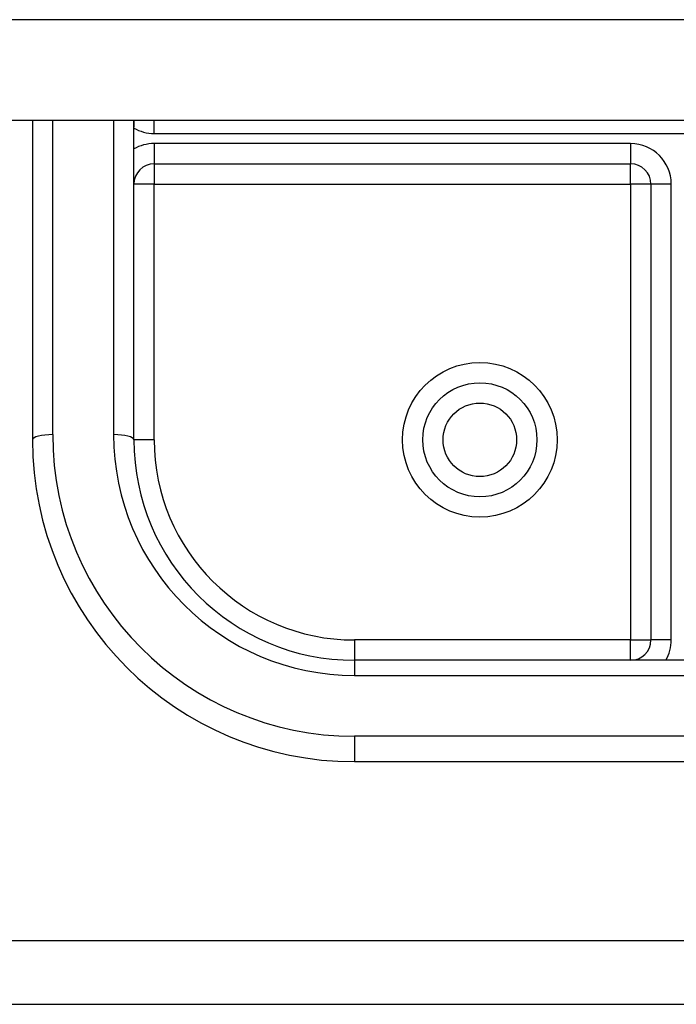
# Model space of a CAD drawing. Header units: inches. Extents: x 56.1 to 140.1, y 37.7 to 64.
# Tile 60 of 102: x 106 to 107.1, y 43.1 to 44.6. Entities that reach past the tile are written whole.
import ezdxf

# ---------------------------------------------------------------- set-up
doc = ezdxf.new("R2010")
doc.units = ezdxf.units.IN
doc.header["$MEASUREMENT"] = 0
doc.layers.add('Visible Edges(ANSI)', color=7, linetype='Continuous', lineweight=25)
doc.layers.add('Visible Tangent Edges(ANSI)', color=7, linetype='Continuous', lineweight=25)

msp = doc.modelspace()

# ---------------------------------------------------------------- linework, layer by layer
at = {"layer": 'Visible Edges(ANSI)'}
for p, q in [((138.5628, 44.4906), (98.9289, 44.4906)), ((106.0628, 44.4906), (106.0628, 43.9948)), ((106.2204, 44.4906), (106.2203, 44.4807)), ((106.2203, 43.9948), (106.2203, 44.4906)), ((106.2518, 44.4234), (106.9919, 44.4234)), ((107.0234, 44.392), (107.0234, 43.6838)), ((107.5628, 43.6523), (106.5628, 43.6523)), ((106.5628, 43.4948), (107.5628, 43.4948)), ((105.6878, 43.1179), (133.9378, 43.1179))]:
    msp.add_line(p, q, dxfattribs=at)
msp.add_circle((106.7577, 43.9948), 0.0886, dxfattribs=at)
for centre, radius, start, end in [((106.2518, 44.392), 0.0315, 90, 180), ((106.9919, 44.392), 0.0315, 0, 90), ((106.5628, 43.9948), 0.5, 180, 270), ((106.5628, 43.9948), 0.3425, 180, 270), ((106.9919, 43.6838), 0.0315, 270, 0)]:
    msp.add_arc(centre, radius, start, end, dxfattribs=at)
at = {"layer": 'Visible Tangent Edges(ANSI)'}
for p, q in [((138.5628, 44.6474), (98.9289, 44.6474)), ((106.0943, 44.0028), (106.0943, 44.4906)), ((106.1888, 44.4906), (106.1888, 44.0028)), ((106.2518, 44.4707), (106.2518, 44.4906)), ((106.2518, 44.4707), (107.8738, 44.4707)), ((106.9919, 44.4549), (106.2518, 44.4549)), ((106.2518, 44.4549), (106.2518, 44.4234)), ((106.9919, 44.4549), (106.9919, 44.4234)), ((106.2518, 44.4234), (106.2518, 44.392)), ((106.9919, 44.392), (106.9919, 44.4234)), ((106.2518, 44.392), (106.2203, 44.392)), ((106.2518, 44.392), (106.9919, 44.392)), ((106.2518, 43.9948), (106.2518, 44.392)), ((106.9919, 44.392), (106.9919, 43.6838)), ((107.0234, 44.392), (106.9919, 44.392)), ((107.0549, 44.392), (107.0234, 44.392)), ((107.0549, 43.6838), (107.0549, 44.392)), ((106.2518, 43.9948), (106.2203, 43.9948)), ((106.9919, 43.6838), (106.5628, 43.6838)), ((106.5628, 43.6838), (106.5628, 43.6523)), ((106.9919, 43.6523), (106.9919, 43.6838)), ((106.9919, 43.6838), (107.0234, 43.6838)), ((107.0549, 43.6838), (107.0234, 43.6838)), ((106.5628, 43.6523), (106.5628, 43.6288)), ((106.5628, 43.6288), (107.5628, 43.6288)), ((107.5628, 43.5343), (106.5628, 43.5343)), ((106.5628, 43.5343), (106.5628, 43.4948)), ((105.6878, 43.2169), (133.9378, 43.2169))]:
    msp.add_line(p, q, dxfattribs=at)
at = {"layer": 'Visible Tangent Edges(ANSI)', "flags": 128}
msp.add_lwpolyline([(106.2204, 44.4906), (106.2204, 44.4902), (106.2204, 44.4898), (106.2204, 44.4894), (106.2204, 44.4889), (106.2204, 44.4885), (106.2203, 44.4881), (106.2203, 44.4877), (106.2203, 44.4873), (106.2203, 44.4869), (106.2203, 44.4865), (106.2203, 44.4861), (106.2203, 44.4856), (106.2203, 44.4852), (106.2203, 44.4848), (106.2203, 44.4844), (106.2203, 44.484), (106.2203, 44.4836), (106.2203, 44.4832), (106.2203, 44.4828), (106.2203, 44.4823), (106.2203, 44.4819), (106.2203, 44.4815), (106.2203, 44.4811), (106.2203, 44.4807)], dxfattribs=at)
at = {"layer": 'Visible Tangent Edges(ANSI)'}
for radius in [0.1201, 0.0571]:
    msp.add_circle((106.7577, 43.9948), radius, dxfattribs=at)
for centre, radius, start, end in [((106.2518, 44.5337), 0.063, 240, 270), ((106.2518, 44.392), 0.063, 90, 120), ((106.9919, 44.392), 0.063, 0, 90), ((106.5628, 44.0028), 0.4685, 180, 270), ((106.5628, 44.0028), 0.374, 180, 270), ((106.5628, 43.9948), 0.311, 180, 270), ((106.9919, 43.6838), 0.063, 330, 0)]:
    msp.add_arc(centre, radius, start, end, dxfattribs=at)
for centre, major_axis, start_param, end_param in [((106.0943, 43.9948), (-0.0315, 0), 4.712389, 6.283185), ((106.1888, 43.9948), (0.0315, 0), 0, 1.570796)]:
    msp.add_ellipse(centre, major_axis=major_axis, ratio=0.254784, start_param=start_param, end_param=end_param, dxfattribs=at)

doc.saveas('drawing.dxf')
